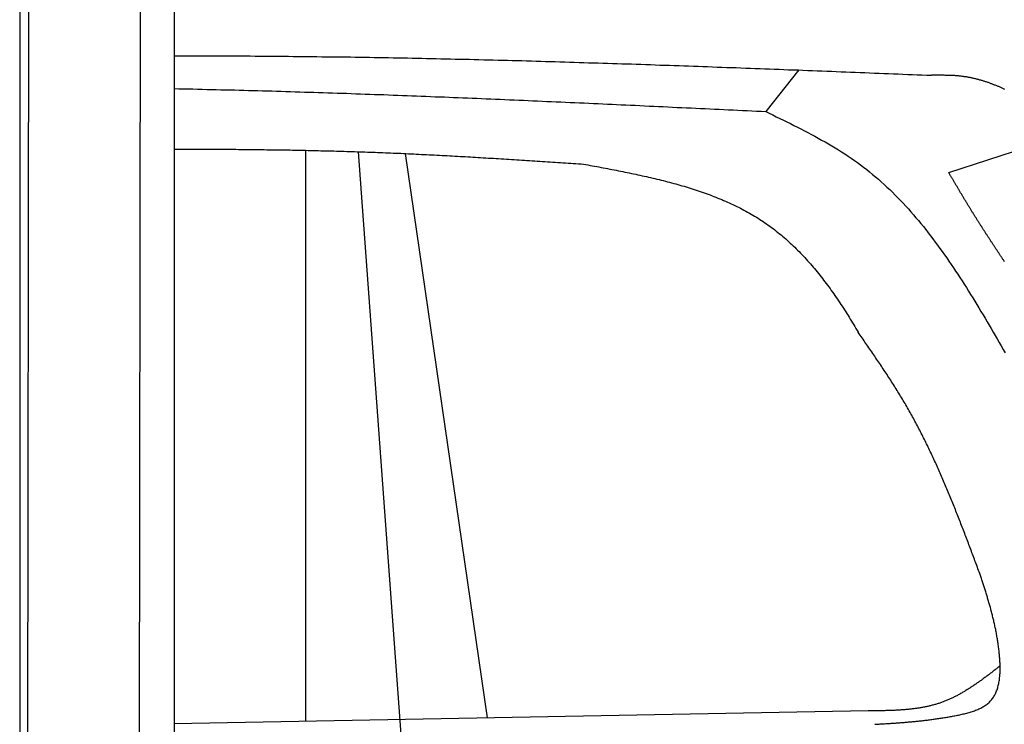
# Model space of a CAD drawing. Extents: x 1067 to 6773, y 5791 to 11816.
# Tile 46 of 56: x 4456 to 5425, y 9440 to 10134. Entities that reach past the tile are written whole.
import ezdxf

# ---------------------------------------------------------------- set-up
doc = ezdxf.new("R2010")
doc.units = 0
doc.layers.get('0').update_dxf_attribs({"linetype": 'CONTINUOUS'})
doc.layers.add('CAR', color=10, linetype='CONTINUOUS')

msp = doc.modelspace()

# ---------------------------------------------------------------- linework, layer by layer
for p, q in [((4574.51, 10406.39), (4571.79, 8191.9)), ((4607.57, 10189.48), (4607.57, 8629.11)), ((4464.15, 10172.48), (4461.79, 8192.07)), ((4455.57, 10169.48), (4455.57, 8072.48))]:
    msp.add_line(p, q)
at = {"layer": 'CAR'}
for p, q in [((5222.86, 10084.56), (5190.11, 10043.38)), ((5370.44, 9983.19), (5476.07, 10017.72)), ((4737.32, 9442.71), (4737.19, 10005.17)), ((4789.01, 10003.77), (4830.74, 9429.65)), ((4916.18, 9446.03), (4835.37, 10001.95)), ((5290.94, 9452.99), (4607.57, 9440.3))]:
    msp.add_line(p, q, dxfattribs=at)
for points in [[(4607.57, 10098.2, 0), (4612.26, 10098.2, 0), (4616.95, 10098.2, 0), (4621.64, 10098.2, 0), (4626.33, 10098.2, 0), (4631.02, 10098.2, 0), (4635.71, 10098.2, 0), (4640.41, 10098.2, 0), (4645.1, 10098.2, 0), (4649.79, 10098.2, 0), (4654.48, 10098.2, 0), (4659.17, 10098.1, 0), (4663.86, 10098.1, 0), (4668.55, 10098.1, 0), (4673.24, 10098.1, 0), (4677.93, 10098.1, 0), (4682.63, 10098.1, 0), (4687.32, 10098, 0), (4692.01, 10098, 0), (4696.7, 10098, 0), (4701.39, 10097.9, 0), (4706.08, 10097.9, 0), (4710.77, 10097.9, 0), (4715.46, 10097.8, 0), (4720.16, 10097.8, 0), (4724.85, 10097.7, 0), (4729.54, 10097.7, 0), (4734.23, 10097.6, 0), (4738.92, 10097.6, 0), (4743.61, 10097.5, 0), (4748.3, 10097.5, 0), (4752.99, 10097.4, 0), (4757.68, 10097.4, 0), (4762.37, 10097.3, 0), (4767.07, 10097.3, 0), (4771.76, 10097.2, 0), (4776.45, 10097.1, 0), (4781.14, 10097.1, 0), (4785.83, 10097, 0), (4790.52, 10096.9, 0), (4795.21, 10096.8, 0), (4799.9, 10096.8, 0), (4804.59, 10096.7, 0), (4809.28, 10096.6, 0), (4813.98, 10096.5, 0), (4818.67, 10096.5, 0), (4823.36, 10096.4, 0), (4828.05, 10096.3, 0), (4832.74, 10096.2, 0), (4837.43, 10096.1, 0), (4842.12, 10096, 0), (4846.81, 10095.9, 0), (4851.5, 10095.8, 0), (4856.19, 10095.7, 0), (4860.89, 10095.6, 0), (4865.58, 10095.5, 0), (4870.27, 10095.4, 0), (4874.96, 10095.3, 0), (4879.65, 10095.2, 0), (4884.34, 10095.1, 0), (4889.03, 10095, 0), (4893.72, 10094.9, 0), (4898.41, 10094.8, 0), (4903.1, 10094.7, 0), (4907.79, 10094.6, 0), (4912.49, 10094.4, 0), (4917.18, 10094.3, 0), (4921.87, 10094.2, 0), (4926.56, 10094.1, 0), (4931.25, 10094, 0), (4935.94, 10093.8, 0), (4940.63, 10093.7, 0), (4945.32, 10093.6, 0), (4950.01, 10093.5, 0), (4954.7, 10093.3, 0), (4959.39, 10093.2, 0), (4964.08, 10093.1, 0), (4968.78, 10092.9, 0), (4973.47, 10092.8, 0), (4978.16, 10092.7, 0), (4982.85, 10092.5, 0), (4987.54, 10092.4, 0), (4992.23, 10092.2, 0), (4996.92, 10092.1, 0), (5001.61, 10092, 0), (5006.3, 10091.8, 0), (5010.99, 10091.7, 0), (5015.68, 10091.5, 0), (5020.37, 10091.4, 0), (5025.07, 10091.2, 0), (5029.76, 10091.1, 0), (5034.45, 10090.9, 0), (5039.14, 10090.8, 0), (5043.83, 10090.6, 0), (5048.52, 10090.5, 0), (5053.21, 10090.3, 0), (5057.9, 10090.2, 0), (5062.59, 10090, 0), (5067.28, 10089.9, 0), (5071.97, 10089.7, 0), (5076.66, 10089.6, 0), (5081.35, 10089.4, 0), (5086.04, 10089.2, 0), (5090.74, 10089.1, 0), (5095.43, 10088.9, 0), (5100.12, 10088.7, 0), (5104.81, 10088.6, 0), (5109.5, 10088.4, 0), (5114.19, 10088.3, 0), (5118.88, 10088.1, 0), (5123.57, 10087.9, 0), (5128.26, 10087.7, 0), (5132.95, 10087.6, 0), (5137.64, 10087.4, 0), (5142.33, 10087.2, 0), (5147.02, 10087.1, 0), (5151.72, 10086.9, 0), (5156.41, 10086.7, 0), (5161.1, 10086.6, 0), (5165.79, 10086.4, 0), (5170.48, 10086.2, 0), (5175.17, 10086, 0), (5179.86, 10085.9, 0), (5184.55, 10085.7, 0), (5189.24, 10085.5, 0), (5193.93, 10085.3, 0), (5198.62, 10085.1, 0), (5203.31, 10085, 0), (5208, 10084.8, 0), (5212.69, 10084.6, 0), (5217.38, 10084.4, 0), (5222.08, 10084.3, 0), (5226.77, 10084.1, 0), (5231.46, 10083.9, 0), (5236.15, 10083.7, 0), (5240.84, 10083.5, 0), (5245.53, 10083.3, 0), (5250.22, 10083.2, 0), (5254.91, 10083, 0), (5259.6, 10082.8, 0), (5264.29, 10082.6, 0), (5268.98, 10082.4, 0), (5273.67, 10082.2, 0), (5278.36, 10082.1, 0), (5283.05, 10081.9, 0), (5287.74, 10081.7, 0), (5292.44, 10081.5, 0), (5297.13, 10081.3, 0), (5301.82, 10081.1, 0), (5306.51, 10080.9, 0), (5311.2, 10080.8, 0), (5315.89, 10080.6, 0), (5320.58, 10080.4, 0), (5325.27, 10080.2, 0), (5329.96, 10080, 0), (5334.65, 10079.8, 0), (5339.34, 10079.6, 0), (5344.03, 10079.5, 0), (5348.72, 10079.3, 0), (5353.41, 10079.1, 0)], [(5425.65, 10065.2, 0), (5424.98, 10065.5, 0), (5424.31, 10065.8, 0), (5423.64, 10066.1, 0), (5422.97, 10066.4, 0), (5422.3, 10066.7, 0), (5421.63, 10067, 0), (5420.95, 10067.3, 0), (5420.28, 10067.6, 0), (5419.6, 10067.9, 0), (5418.93, 10068.1, 0), (5418.25, 10068.4, 0), (5417.58, 10068.7, 0), (5416.9, 10069, 0), (5416.22, 10069.3, 0), (5415.54, 10069.5, 0), (5414.87, 10069.8, 0), (5414.19, 10070.1, 0), (5413.51, 10070.3, 0), (5412.82, 10070.6, 0), (5412.14, 10070.8, 0), (5411.46, 10071.1, 0), (5410.78, 10071.3, 0), (5410.09, 10071.6, 0), (5409.41, 10071.8, 0), (5408.72, 10072, 0), (5408.04, 10072.3, 0), (5407.35, 10072.5, 0), (5406.66, 10072.7, 0), (5405.97, 10073, 0), (5405.28, 10073.2, 0), (5404.59, 10073.4, 0), (5403.9, 10073.6, 0), (5403.21, 10073.8, 0), (5402.52, 10074, 0), (5401.82, 10074.2, 0), (5401.13, 10074.4, 0), (5400.44, 10074.6, 0), (5399.74, 10074.8, 0), (5399.04, 10075, 0), (5398.34, 10075.2, 0), (5397.65, 10075.3, 0), (5396.95, 10075.5, 0), (5396.24, 10075.7, 0), (5395.54, 10075.9, 0), (5394.84, 10076, 0), (5394.14, 10076.2, 0), (5393.43, 10076.3, 0), (5392.73, 10076.5, 0), (5392.02, 10076.6, 0), (5391.31, 10076.8, 0), (5390.6, 10076.9, 0), (5389.89, 10077, 0), (5389.18, 10077.1, 0), (5388.47, 10077.3, 0), (5387.76, 10077.4, 0), (5387.05, 10077.5, 0), (5386.33, 10077.6, 0), (5385.62, 10077.7, 0), (5384.9, 10077.8, 0), (5384.18, 10077.9, 0), (5383.46, 10078, 0), (5382.74, 10078.1, 0), (5382.02, 10078.2, 0), (5381.3, 10078.2, 0), (5380.58, 10078.3, 0), (5379.85, 10078.4, 0), (5379.13, 10078.4, 0), (5378.4, 10078.5, 0), (5377.68, 10078.6, 0), (5376.95, 10078.6, 0), (5376.22, 10078.7, 0), (5375.49, 10078.7, 0), (5374.77, 10078.7, 0), (5374.04, 10078.8, 0), (5373.31, 10078.8, 0), (5372.57, 10078.9, 0), (5371.84, 10078.9, 0), (5371.11, 10078.9, 0), (5370.38, 10078.9, 0), (5369.64, 10079, 0), (5368.91, 10079, 0), (5368.17, 10079, 0), (5367.44, 10079, 0), (5366.7, 10079, 0), (5365.97, 10079.1, 0), (5365.23, 10079.1, 0), (5364.5, 10079.1, 0), (5363.76, 10079.1, 0), (5363.02, 10079.1, 0), (5362.28, 10079.1, 0), (5361.54, 10079.1, 0), (5360.81, 10079.1, 0), (5360.07, 10079.1, 0), (5359.33, 10079.1, 0), (5358.59, 10079.1, 0), (5357.85, 10079.1, 0), (5357.11, 10079.1, 0), (5356.37, 10079.1, 0), (5355.63, 10079.1, 0), (5354.89, 10079.1, 0), (5354.15, 10079.1, 0), (5353.41, 10079.1, 0)], [(4607.57, 10065.9, 0), (4612.16, 10065.8, 0), (4616.75, 10065.8, 0), (4621.34, 10065.7, 0), (4625.93, 10065.6, 0), (4630.52, 10065.4, 0), (4635.11, 10065.3, 0), (4639.7, 10065.2, 0), (4644.29, 10065.1, 0), (4648.88, 10065, 0), (4653.47, 10064.9, 0), (4658.06, 10064.8, 0), (4662.65, 10064.7, 0), (4667.24, 10064.6, 0), (4671.83, 10064.4, 0), (4676.42, 10064.3, 0), (4681.01, 10064.2, 0), (4685.6, 10064.1, 0), (4690.19, 10064, 0), (4694.78, 10063.8, 0), (4699.37, 10063.7, 0), (4703.96, 10063.6, 0), (4708.55, 10063.4, 0), (4713.14, 10063.3, 0), (4717.72, 10063.2, 0), (4722.31, 10063, 0), (4726.9, 10062.9, 0), (4731.49, 10062.7, 0), (4736.08, 10062.6, 0), (4740.67, 10062.5, 0), (4745.26, 10062.3, 0), (4749.84, 10062.2, 0), (4754.43, 10062, 0), (4759.02, 10061.9, 0), (4763.61, 10061.7, 0), (4768.2, 10061.6, 0), (4772.79, 10061.4, 0), (4777.37, 10061.3, 0), (4781.96, 10061.1, 0), (4786.55, 10060.9, 0), (4791.14, 10060.8, 0), (4795.72, 10060.6, 0), (4800.31, 10060.5, 0), (4804.9, 10060.3, 0), (4809.49, 10060.1, 0), (4814.07, 10060, 0), (4818.66, 10059.8, 0), (4823.25, 10059.6, 0), (4827.84, 10059.4, 0), (4832.42, 10059.3, 0), (4837.01, 10059.1, 0), (4841.6, 10058.9, 0), (4846.19, 10058.8, 0), (4850.77, 10058.6, 0), (4855.36, 10058.4, 0), (4859.95, 10058.2, 0), (4864.53, 10058, 0), (4869.12, 10057.9, 0), (4873.71, 10057.7, 0), (4878.29, 10057.5, 0), (4882.88, 10057.3, 0), (4887.47, 10057.1, 0), (4892.05, 10056.9, 0), (4896.64, 10056.8, 0), (4901.23, 10056.6, 0), (4905.81, 10056.4, 0), (4910.4, 10056.2, 0), (4914.98, 10056, 0), (4919.57, 10055.8, 0), (4924.16, 10055.6, 0), (4928.74, 10055.4, 0), (4933.33, 10055.2, 0), (4937.92, 10055, 0), (4942.5, 10054.8, 0), (4947.09, 10054.6, 0), (4951.67, 10054.4, 0), (4956.26, 10054.2, 0), (4960.85, 10054, 0), (4965.43, 10053.8, 0), (4970.02, 10053.6, 0), (4974.6, 10053.4, 0), (4979.19, 10053.2, 0), (4983.77, 10053, 0), (4988.36, 10052.8, 0), (4992.95, 10052.6, 0), (4997.53, 10052.4, 0), (5002.12, 10052.2, 0), (5006.7, 10052, 0), (5011.29, 10051.8, 0), (5015.87, 10051.6, 0), (5020.46, 10051.4, 0), (5025.04, 10051.2, 0), (5029.63, 10051, 0), (5034.21, 10050.7, 0), (5038.8, 10050.5, 0), (5043.38, 10050.3, 0), (5047.97, 10050.1, 0), (5052.56, 10049.9, 0), (5057.14, 10049.7, 0), (5061.73, 10049.5, 0), (5066.31, 10049.3, 0), (5070.9, 10049, 0), (5075.48, 10048.8, 0), (5080.07, 10048.6, 0), (5084.65, 10048.4, 0), (5089.24, 10048.2, 0), (5093.82, 10048, 0), (5098.41, 10047.8, 0), (5102.99, 10047.5, 0), (5107.58, 10047.3, 0), (5112.16, 10047.1, 0), (5116.75, 10046.9, 0), (5121.33, 10046.7, 0), (5125.92, 10046.4, 0), (5130.5, 10046.2, 0), (5135.09, 10046, 0), (5139.67, 10045.8, 0), (5144.26, 10045.6, 0), (5148.84, 10045.4, 0), (5153.43, 10045.1, 0), (5158.01, 10044.9, 0), (5162.6, 10044.7, 0), (5167.18, 10044.5, 0), (5171.77, 10044.3, 0), (5176.35, 10044, 0), (5180.94, 10043.8, 0), (5185.52, 10043.6, 0), (5190.11, 10043.4, 0)], [(5190.11, 10043.4, 0), (5193.6, 10041.7, 0), (5197.1, 10040, 0), (5200.59, 10038.3, 0), (5204.08, 10036.6, 0), (5207.57, 10034.9, 0), (5211.05, 10033.2, 0), (5214.52, 10031.5, 0), (5217.98, 10029.7, 0), (5221.44, 10028, 0), (5224.88, 10026.2, 0), (5228.31, 10024.5, 0), (5231.73, 10022.7, 0), (5235.13, 10020.9, 0), (5238.52, 10019.1, 0), (5241.89, 10017.2, 0), (5245.24, 10015.3, 0), (5248.57, 10013.5, 0), (5251.88, 10011.5, 0), (5255.17, 10009.6, 0), (5258.44, 10007.6, 0), (5261.68, 10005.7, 0), (5264.89, 10003.6, 0), (5268.08, 10001.6, 0), (5271.24, 9999.49, 0), (5274.38, 9997.37, 0), (5277.48, 9995.21, 0), (5280.55, 9993.02, 0), (5283.59, 9990.79, 0), (5286.59, 9988.51, 0), (5289.56, 9986.2, 0), (5292.5, 9983.85, 0), (5295.41, 9981.47, 0), (5298.29, 9979.05, 0), (5301.13, 9976.59, 0), (5303.95, 9974.1, 0), (5306.74, 9971.57, 0), (5309.49, 9969.01, 0), (5312.22, 9966.42, 0), (5314.92, 9963.79, 0), (5317.6, 9961.13, 0), (5320.25, 9958.44, 0), (5322.87, 9955.72, 0), (5325.46, 9952.97, 0), (5328.03, 9950.19, 0), (5330.58, 9947.39, 0), (5333.1, 9944.55, 0), (5335.6, 9941.69, 0), (5338.07, 9938.8, 0), (5340.52, 9935.89, 0), (5342.95, 9932.95, 0), (5345.36, 9929.98, 0), (5347.75, 9927, 0), (5350.11, 9923.99, 0), (5352.46, 9920.95, 0), (5354.79, 9917.9, 0), (5357.09, 9914.82, 0), (5359.38, 9911.72, 0), (5361.65, 9908.61, 0), (5363.91, 9905.47, 0), (5366.15, 9902.31, 0), (5368.37, 9899.14, 0), (5370.57, 9895.95, 0), (5372.76, 9892.75, 0), (5374.93, 9889.52, 0), (5377.09, 9886.28, 0), (5379.24, 9883.03, 0), (5381.37, 9879.77, 0), (5383.49, 9876.49, 0), (5385.6, 9873.19, 0), (5387.7, 9869.89, 0), (5389.79, 9866.57, 0), (5391.86, 9863.25, 0), (5393.93, 9859.91, 0), (5395.98, 9856.56, 0), (5398.03, 9853.21, 0), (5400.06, 9849.85, 0), (5402.09, 9846.48, 0), (5404.12, 9843.1, 0), (5406.13, 9839.72, 0), (5408.14, 9836.33, 0), (5410.14, 9832.94, 0), (5412.14, 9829.54, 0), (5414.13, 9826.14, 0), (5416.12, 9822.74, 0), (5418.11, 9819.33, 0), (5420.09, 9815.93, 0), (5422.07, 9812.52, 0), (5424.04, 9809.11, 0), (5426.02, 9805.71, 0)], [(4607.57, 10006.4, 0), (4610.11, 10006.4, 0), (4612.64, 10006.4, 0), (4615.18, 10006.4, 0), (4617.72, 10006.4, 0), (4620.26, 10006.4, 0), (4622.8, 10006.4, 0), (4625.34, 10006.4, 0), (4627.88, 10006.4, 0), (4630.42, 10006.4, 0), (4632.96, 10006.4, 0), (4635.5, 10006.4, 0), (4638.03, 10006.4, 0), (4640.57, 10006.4, 0), (4643.11, 10006.3, 0), (4645.65, 10006.3, 0), (4648.19, 10006.3, 0), (4650.73, 10006.3, 0), (4653.27, 10006.3, 0), (4655.81, 10006.3, 0), (4658.34, 10006.2, 0), (4660.88, 10006.2, 0), (4663.42, 10006.2, 0), (4665.96, 10006.2, 0), (4668.5, 10006.2, 0), (4671.04, 10006.1, 0), (4673.57, 10006.1, 0), (4676.11, 10006.1, 0), (4678.65, 10006.1, 0), (4681.19, 10006, 0), (4683.73, 10006, 0), (4686.27, 10006, 0), (4688.8, 10006, 0), (4691.34, 10005.9, 0), (4693.88, 10005.9, 0), (4696.42, 10005.9, 0), (4698.96, 10005.8, 0), (4701.49, 10005.8, 0), (4704.03, 10005.8, 0), (4706.57, 10005.7, 0), (4709.11, 10005.7, 0), (4711.65, 10005.6, 0), (4714.18, 10005.6, 0), (4716.72, 10005.6, 0), (4719.26, 10005.5, 0), (4721.8, 10005.5, 0), (4724.33, 10005.4, 0), (4726.87, 10005.4, 0), (4729.41, 10005.3, 0), (4731.95, 10005.3, 0), (4734.48, 10005.2, 0), (4737.02, 10005.2, 0), (4739.56, 10005.1, 0), (4742.1, 10005.1, 0), (4744.63, 10005, 0), (4747.17, 10004.9, 0), (4749.71, 10004.9, 0), (4752.25, 10004.8, 0), (4754.78, 10004.8, 0), (4757.32, 10004.7, 0), (4759.86, 10004.6, 0), (4762.39, 10004.6, 0), (4764.93, 10004.5, 0), (4767.47, 10004.4, 0), (4770, 10004.4, 0), (4772.54, 10004.3, 0), (4775.08, 10004.2, 0), (4777.61, 10004.1, 0), (4780.15, 10004.1, 0), (4782.69, 10004, 0), (4785.22, 10003.9, 0), (4787.76, 10003.8, 0), (4790.3, 10003.7, 0), (4792.83, 10003.6, 0), (4795.37, 10003.6, 0), (4797.91, 10003.5, 0), (4800.44, 10003.4, 0), (4802.98, 10003.3, 0), (4805.51, 10003.2, 0), (4808.05, 10003.1, 0), (4810.59, 10003, 0), (4813.12, 10002.9, 0), (4815.66, 10002.8, 0), (4818.19, 10002.7, 0), (4820.73, 10002.6, 0), (4823.27, 10002.5, 0), (4825.8, 10002.4, 0), (4828.34, 10002.3, 0), (4830.87, 10002.2, 0), (4833.41, 10002, 0), (4835.94, 10001.9, 0), (4838.48, 10001.8, 0), (4841.01, 10001.7, 0), (4843.55, 10001.6, 0), (4846.08, 10001.5, 0), (4848.62, 10001.3, 0), (4851.15, 10001.2, 0), (4853.69, 10001.1, 0), (4856.22, 10001, 0), (4858.76, 10000.8, 0), (4861.29, 10000.7, 0), (4863.83, 10000.6, 0), (4866.36, 10000.4, 0), (4868.9, 10000.3, 0), (4871.43, 10000.2, 0), (4873.97, 10000, 0), (4876.5, 9999.9, 0), (4879.04, 9999.77, 0), (4881.57, 9999.63, 0), (4884.11, 9999.49, 0), (4886.64, 9999.35, 0), (4889.18, 9999.2, 0), (4891.71, 9999.06, 0), (4894.25, 9998.92, 0), (4896.78, 9998.77, 0), (4899.31, 9998.63, 0), (4901.85, 9998.48, 0), (4904.38, 9998.33, 0), (4906.92, 9998.18, 0), (4909.45, 9998.03, 0), (4911.99, 9997.88, 0), (4914.52, 9997.73, 0), (4917.05, 9997.57, 0), (4919.59, 9997.42, 0), (4922.12, 9997.27, 0), (4924.66, 9997.11, 0), (4927.19, 9996.96, 0), (4929.73, 9996.8, 0), (4932.26, 9996.64, 0), (4934.79, 9996.48, 0), (4937.33, 9996.32, 0), (4939.86, 9996.16, 0), (4942.4, 9996, 0), (4944.93, 9995.84, 0), (4947.46, 9995.68, 0), (4950, 9995.52, 0), (4952.53, 9995.36, 0), (4955.06, 9995.2, 0), (4957.6, 9995.03, 0), (4960.13, 9994.87, 0), (4962.67, 9994.7, 0), (4965.2, 9994.54, 0), (4967.73, 9994.37, 0), (4970.27, 9994.21, 0), (4972.8, 9994.04, 0), (4975.34, 9993.88, 0), (4977.87, 9993.71, 0), (4980.4, 9993.54, 0), (4982.94, 9993.38, 0), (4985.47, 9993.21, 0), (4988, 9993.04, 0), (4990.54, 9992.87, 0), (4993.07, 9992.7, 0), (4995.6, 9992.54, 0), (4998.14, 9992.37, 0), (5000.67, 9992.2, 0), (5003.21, 9992.03, 0), (5005.74, 9991.86, 0), (5008.27, 9991.69, 0), (5010.81, 9991.53, 0)], [(5010.81, 9991.53, 0), (5012.96, 9991.13, 0), (5015.11, 9990.73, 0), (5017.26, 9990.33, 0), (5019.4, 9989.93, 0), (5021.55, 9989.53, 0), (5023.7, 9989.13, 0), (5025.85, 9988.73, 0), (5027.99, 9988.32, 0), (5030.14, 9987.92, 0), (5032.28, 9987.51, 0), (5034.43, 9987.1, 0), (5036.57, 9986.69, 0), (5038.71, 9986.28, 0), (5040.85, 9985.86, 0), (5042.98, 9985.45, 0), (5045.12, 9985.03, 0), (5047.25, 9984.6, 0), (5049.38, 9984.18, 0), (5051.51, 9983.75, 0), (5053.64, 9983.32, 0), (5055.76, 9982.88, 0), (5057.88, 9982.44, 0), (5060, 9982, 0), (5062.12, 9981.55, 0), (5064.23, 9981.1, 0), (5066.34, 9980.64, 0), (5068.45, 9980.18, 0), (5070.55, 9979.71, 0), (5072.65, 9979.24, 0), (5074.75, 9978.76, 0), (5076.84, 9978.28, 0), (5078.93, 9977.79, 0), (5081.01, 9977.3, 0), (5083.09, 9976.8, 0), (5085.17, 9976.3, 0), (5087.24, 9975.78, 0), (5089.31, 9975.27, 0), (5091.37, 9974.74, 0), (5093.43, 9974.21, 0), (5095.48, 9973.67, 0), (5097.53, 9973.12, 0), (5099.58, 9972.57, 0), (5101.61, 9972.01, 0), (5103.65, 9971.44, 0), (5105.67, 9970.87, 0), (5107.7, 9970.28, 0), (5109.71, 9969.69, 0), (5111.72, 9969.09, 0), (5113.73, 9968.48, 0), (5115.73, 9967.86, 0), (5117.72, 9967.23, 0), (5119.71, 9966.59, 0), (5121.69, 9965.95, 0), (5123.66, 9965.29, 0), (5125.63, 9964.63, 0), (5127.59, 9963.95, 0), (5129.54, 9963.27, 0), (5131.48, 9962.57, 0), (5133.42, 9961.87, 0), (5135.35, 9961.15, 0), (5137.28, 9960.42, 0), (5139.2, 9959.68, 0), (5141.1, 9958.93, 0), (5143.01, 9958.17, 0), (5144.9, 9957.4, 0), (5146.78, 9956.62, 0), (5148.66, 9955.82, 0), (5150.53, 9955.01, 0), (5152.39, 9954.19, 0), (5154.24, 9953.36, 0), (5156.09, 9952.52, 0), (5157.92, 9951.66, 0), (5159.75, 9950.79, 0), (5161.56, 9949.9, 0), (5163.37, 9949.01, 0), (5165.17, 9948.1, 0), (5166.96, 9947.17, 0), (5168.74, 9946.23, 0), (5170.51, 9945.28, 0), (5172.27, 9944.32, 0), (5174.02, 9943.33, 0), (5175.76, 9942.34, 0), (5177.49, 9941.33, 0), (5179.21, 9940.3, 0), (5180.92, 9939.26, 0), (5182.62, 9938.21, 0), (5184.3, 9937.14, 0), (5185.98, 9936.05, 0), (5187.65, 9934.95, 0), (5189.3, 9933.83, 0), (5190.95, 9932.7, 0), (5192.58, 9931.55, 0), (5194.2, 9930.38, 0), (5195.82, 9929.2, 0), (5197.42, 9928, 0), (5199.01, 9926.78, 0), (5200.58, 9925.55, 0), (5202.15, 9924.31, 0), (5203.71, 9923.05, 0), (5205.25, 9921.77, 0), (5206.79, 9920.48, 0), (5208.32, 9919.17, 0), (5209.83, 9917.85, 0), (5211.34, 9916.52, 0), (5212.83, 9915.17, 0), (5214.32, 9913.8, 0), (5215.79, 9912.43, 0), (5217.26, 9911.04, 0), (5218.71, 9909.63, 0), (5220.16, 9908.21, 0), (5221.6, 9906.78, 0), (5223.02, 9905.34, 0), (5224.44, 9903.88, 0), (5225.85, 9902.41, 0), (5227.25, 9900.93, 0), (5228.64, 9899.43, 0), (5230.02, 9897.93, 0), (5231.39, 9896.41, 0), (5232.76, 9894.88, 0), (5234.11, 9893.33, 0), (5235.46, 9891.78, 0), (5236.79, 9890.21, 0), (5238.12, 9888.64, 0), (5239.44, 9887.05, 0), (5240.76, 9885.45, 0), (5242.06, 9883.84, 0), (5243.36, 9882.22, 0), (5244.65, 9880.6, 0), (5245.93, 9878.96, 0), (5247.2, 9877.31, 0), (5248.47, 9875.65, 0), (5249.72, 9873.98, 0), (5250.97, 9872.3, 0), (5252.22, 9870.61, 0), (5253.45, 9868.91, 0), (5254.68, 9867.21, 0), (5255.9, 9865.49, 0), (5257.12, 9863.77, 0), (5258.32, 9862.04, 0), (5259.53, 9860.3, 0), (5260.72, 9858.55, 0), (5261.91, 9856.8, 0), (5263.09, 9855.03, 0), (5264.26, 9853.26, 0), (5265.43, 9851.48, 0), (5266.59, 9849.7, 0), (5267.75, 9847.9, 0), (5268.9, 9846.11, 0), (5270.04, 9844.3, 0), (5271.18, 9842.49, 0), (5272.31, 9840.67, 0), (5273.43, 9838.84, 0), (5274.55, 9837.01, 0), (5275.67, 9835.17, 0), (5276.78, 9833.33, 0), (5277.88, 9831.48, 0), (5278.98, 9829.63, 0), (5280.08, 9827.77, 0), (5281.16, 9825.91, 0)], [(5425.33, 9895.43, 0), (5424.94, 9896, 0), (5424.56, 9896.58, 0), (5424.17, 9897.16, 0), (5423.79, 9897.74, 0), (5423.4, 9898.32, 0), (5423.02, 9898.9, 0), (5422.63, 9899.48, 0), (5422.25, 9900.06, 0), (5421.87, 9900.64, 0), (5421.48, 9901.21, 0), (5421.1, 9901.79, 0), (5420.71, 9902.37, 0), (5420.33, 9902.95, 0), (5419.94, 9903.53, 0), (5419.56, 9904.11, 0), (5419.18, 9904.69, 0), (5418.79, 9905.27, 0), (5418.41, 9905.85, 0), (5418.03, 9906.43, 0), (5417.64, 9907.01, 0), (5417.26, 9907.59, 0), (5416.88, 9908.17, 0), (5416.49, 9908.75, 0), (5416.11, 9909.33, 0), (5415.73, 9909.91, 0), (5415.35, 9910.49, 0), (5414.96, 9911.07, 0), (5414.58, 9911.65, 0), (5414.2, 9912.23, 0), (5413.82, 9912.81, 0), (5413.44, 9913.39, 0), (5413.06, 9913.97, 0), (5412.67, 9914.55, 0), (5412.29, 9915.14, 0), (5411.91, 9915.72, 0), (5411.53, 9916.3, 0), (5411.15, 9916.88, 0), (5410.77, 9917.46, 0), (5410.39, 9918.04, 0), (5410.01, 9918.63, 0), (5409.63, 9919.21, 0), (5409.25, 9919.79, 0), (5408.87, 9920.37, 0), (5408.49, 9920.95, 0), (5408.12, 9921.54, 0), (5407.74, 9922.12, 0), (5407.36, 9922.7, 0), (5406.98, 9923.29, 0), (5406.6, 9923.87, 0), (5406.23, 9924.45, 0), (5405.85, 9925.04, 0), (5405.47, 9925.62, 0), (5405.1, 9926.2, 0), (5404.72, 9926.79, 0), (5404.34, 9927.37, 0), (5403.97, 9927.96, 0), (5403.59, 9928.54, 0), (5403.22, 9929.13, 0), (5402.84, 9929.71, 0), (5402.47, 9930.3, 0), (5402.09, 9930.88, 0), (5401.72, 9931.47, 0), (5401.34, 9932.05, 0), (5400.97, 9932.64, 0), (5400.6, 9933.22, 0), (5400.22, 9933.81, 0), (5399.85, 9934.4, 0), (5399.48, 9934.98, 0), (5399.11, 9935.57, 0), (5398.74, 9936.16, 0), (5398.37, 9936.74, 0), (5397.99, 9937.33, 0), (5397.62, 9937.92, 0), (5397.25, 9938.51, 0), (5396.88, 9939.1, 0), (5396.52, 9939.68, 0), (5396.15, 9940.27, 0), (5395.78, 9940.86, 0), (5395.41, 9941.45, 0), (5395.04, 9942.04, 0), (5394.67, 9942.63, 0), (5394.31, 9943.22, 0), (5393.94, 9943.81, 0), (5393.57, 9944.4, 0), (5393.21, 9944.99, 0), (5392.84, 9945.58, 0), (5392.48, 9946.17, 0), (5392.11, 9946.76, 0), (5391.75, 9947.36, 0), (5391.39, 9947.95, 0), (5391.02, 9948.54, 0), (5390.66, 9949.13, 0), (5390.3, 9949.72, 0), (5389.93, 9950.32, 0), (5389.57, 9950.91, 0), (5389.21, 9951.5, 0), (5388.85, 9952.1, 0), (5388.49, 9952.69, 0), (5388.13, 9953.29, 0), (5387.77, 9953.88, 0), (5387.41, 9954.47, 0), (5387.05, 9955.07, 0), (5386.69, 9955.66, 0), (5386.34, 9956.26, 0), (5385.98, 9956.85, 0), (5385.62, 9957.45, 0), (5385.26, 9958.05, 0), (5384.9, 9958.64, 0), (5384.55, 9959.24, 0), (5384.19, 9959.83, 0), (5383.84, 9960.43, 0), (5383.48, 9961.03, 0), (5383.12, 9961.62, 0), (5382.77, 9962.22, 0), (5382.41, 9962.82, 0), (5382.06, 9963.42, 0), (5381.7, 9964.01, 0), (5381.35, 9964.61, 0), (5380.99, 9965.21, 0), (5380.64, 9965.81, 0), (5380.29, 9966.41, 0), (5379.93, 9967, 0), (5379.58, 9967.6, 0), (5379.23, 9968.2, 0), (5378.87, 9968.8, 0), (5378.52, 9969.4, 0), (5378.17, 9970, 0), (5377.82, 9970.6, 0), (5377.46, 9971.19, 0), (5377.11, 9971.79, 0), (5376.76, 9972.39, 0), (5376.41, 9972.99, 0), (5376.06, 9973.59, 0), (5375.7, 9974.19, 0), (5375.35, 9974.79, 0), (5375, 9975.39, 0), (5374.65, 9975.99, 0), (5374.3, 9976.59, 0), (5373.95, 9977.19, 0), (5373.6, 9977.79, 0), (5373.24, 9978.39, 0), (5372.89, 9978.99, 0), (5372.54, 9979.59, 0), (5372.19, 9980.19, 0), (5371.84, 9980.79, 0), (5371.49, 9981.39, 0), (5371.14, 9981.99, 0), (5370.79, 9982.59, 0), (5370.44, 9983.19, 0)], [(5400.94, 9588.23, 0), (5400.35, 9589.82, 0), (5399.76, 9591.4, 0), (5399.17, 9592.98, 0), (5398.58, 9594.57, 0), (5397.99, 9596.15, 0), (5397.4, 9597.73, 0), (5396.81, 9599.32, 0), (5396.22, 9600.9, 0), (5395.62, 9602.48, 0), (5395.03, 9604.06, 0), (5394.44, 9605.65, 0), (5393.85, 9607.23, 0), (5393.25, 9608.81, 0), (5392.66, 9610.39, 0), (5392.06, 9611.97, 0), (5391.47, 9613.55, 0), (5390.87, 9615.13, 0), (5390.28, 9616.71, 0), (5389.68, 9618.29, 0), (5389.08, 9619.87, 0), (5388.48, 9621.45, 0), (5387.88, 9623.03, 0), (5387.28, 9624.6, 0), (5386.68, 9626.18, 0), (5386.08, 9627.76, 0), (5385.47, 9629.33, 0), (5384.87, 9630.91, 0), (5384.26, 9632.48, 0), (5383.65, 9634.06, 0), (5383.04, 9635.63, 0), (5382.43, 9637.2, 0), (5381.82, 9638.77, 0), (5381.21, 9640.35, 0), (5380.6, 9641.92, 0), (5379.98, 9643.48, 0), (5379.36, 9645.05, 0), (5378.74, 9646.62, 0), (5378.12, 9648.19, 0), (5377.5, 9649.75, 0), (5376.88, 9651.32, 0), (5376.25, 9652.88, 0), (5375.63, 9654.45, 0), (5375, 9656.01, 0), (5374.37, 9657.57, 0), (5373.73, 9659.13, 0), (5373.1, 9660.69, 0), (5372.46, 9662.25, 0), (5371.82, 9663.8, 0), (5371.18, 9665.36, 0), (5370.54, 9666.91, 0), (5369.89, 9668.47, 0), (5369.25, 9670.02, 0), (5368.6, 9671.57, 0), (5367.95, 9673.12, 0), (5367.29, 9674.67, 0), (5366.63, 9676.22, 0), (5365.98, 9677.76, 0), (5365.31, 9679.31, 0), (5364.65, 9680.85, 0), (5363.98, 9682.39, 0), (5363.31, 9683.93, 0), (5362.64, 9685.47, 0), (5361.97, 9687.01, 0), (5361.29, 9688.55, 0), (5360.61, 9690.08, 0), (5359.93, 9691.61, 0), (5359.24, 9693.15, 0), (5358.56, 9694.68, 0), (5357.86, 9696.2, 0), (5357.17, 9697.73, 0), (5356.47, 9699.26, 0), (5355.77, 9700.78, 0), (5355.07, 9702.3, 0), (5354.36, 9703.82, 0), (5353.65, 9705.34, 0), (5352.94, 9706.86, 0), (5352.22, 9708.37, 0), (5351.5, 9709.88, 0), (5350.78, 9711.4, 0), (5350.05, 9712.91, 0), (5349.32, 9714.41, 0), (5348.59, 9715.92, 0), (5347.85, 9717.42, 0), (5347.11, 9718.92, 0), (5346.37, 9720.42, 0), (5345.62, 9721.92, 0), (5344.87, 9723.42, 0), (5344.11, 9724.91, 0), (5343.35, 9726.4, 0), (5342.59, 9727.89, 0), (5341.82, 9729.38, 0), (5341.05, 9730.86, 0), (5340.28, 9732.35, 0), (5339.5, 9733.83, 0), (5338.72, 9735.31, 0), (5337.93, 9736.78, 0), (5337.14, 9738.26, 0), (5336.34, 9739.73, 0), (5335.54, 9741.2, 0), (5334.74, 9742.67, 0), (5333.93, 9744.13, 0), (5333.12, 9745.6, 0), (5332.3, 9747.06, 0), (5331.48, 9748.51, 0), (5330.66, 9749.97, 0), (5329.83, 9751.42, 0), (5328.99, 9752.87, 0), (5328.15, 9754.32, 0), (5327.31, 9755.77, 0), (5326.46, 9757.21, 0), (5325.6, 9758.65, 0), (5324.75, 9760.09, 0), (5323.89, 9761.52, 0), (5323.02, 9762.96, 0), (5322.15, 9764.39, 0), (5321.27, 9765.82, 0), (5320.4, 9767.25, 0), (5319.51, 9768.67, 0), (5318.63, 9770.09, 0), (5317.74, 9771.51, 0), (5316.85, 9772.93, 0), (5315.95, 9774.35, 0), (5315.05, 9775.77, 0), (5314.15, 9777.18, 0), (5313.24, 9778.59, 0), (5312.33, 9780, 0), (5311.42, 9781.41, 0), (5310.5, 9782.82, 0), (5309.58, 9784.22, 0), (5308.66, 9785.62, 0), (5307.74, 9787.03, 0), (5306.81, 9788.43, 0), (5305.88, 9789.83, 0), (5304.95, 9791.23, 0), (5304.02, 9792.62, 0), (5303.08, 9794.02, 0), (5302.14, 9795.41, 0), (5301.2, 9796.81, 0), (5300.26, 9798.2, 0), (5299.32, 9799.59, 0), (5298.37, 9800.98, 0), (5297.43, 9802.37, 0), (5296.48, 9803.76, 0), (5295.53, 9805.15, 0), (5294.58, 9806.54, 0), (5293.62, 9807.92, 0), (5292.67, 9809.31, 0), (5291.71, 9810.69, 0), (5290.76, 9812.08, 0), (5289.8, 9813.46, 0), (5288.84, 9814.85, 0), (5287.89, 9816.23, 0), (5286.93, 9817.61, 0), (5285.97, 9819, 0), (5285.01, 9820.38, 0), (5284.05, 9821.76, 0), (5283.09, 9823.14, 0), (5282.12, 9824.53, 0), (5281.16, 9825.91, 0)], [(5297.64, 9439.75, 0), (5298.7, 9439.81, 0), (5299.76, 9439.88, 0), (5300.82, 9439.94, 0), (5301.89, 9440.01, 0), (5302.95, 9440.07, 0), (5304.01, 9440.14, 0), (5305.08, 9440.2, 0), (5306.14, 9440.27, 0), (5307.2, 9440.34, 0), (5308.27, 9440.4, 0), (5309.33, 9440.47, 0), (5310.4, 9440.54, 0), (5311.46, 9440.61, 0), (5312.53, 9440.68, 0), (5313.6, 9440.75, 0), (5314.66, 9440.82, 0), (5315.73, 9440.89, 0), (5316.8, 9440.97, 0), (5317.87, 9441.04, 0), (5318.94, 9441.12, 0), (5320.01, 9441.2, 0), (5321.08, 9441.28, 0), (5322.15, 9441.36, 0), (5323.23, 9441.44, 0), (5324.3, 9441.52, 0), (5325.37, 9441.6, 0), (5326.45, 9441.69, 0), (5327.53, 9441.78, 0), (5328.61, 9441.87, 0), (5329.69, 9441.96, 0), (5330.77, 9442.05, 0), (5331.85, 9442.15, 0), (5332.93, 9442.24, 0), (5334.01, 9442.34, 0), (5335.1, 9442.44, 0), (5336.19, 9442.55, 0), (5337.27, 9442.65, 0), (5338.36, 9442.76, 0), (5339.45, 9442.87, 0), (5340.55, 9442.98, 0), (5341.64, 9443.1, 0), (5342.74, 9443.21, 0), (5343.83, 9443.33, 0), (5344.93, 9443.46, 0), (5346.03, 9443.58, 0), (5347.13, 9443.71, 0), (5348.24, 9443.84, 0), (5349.34, 9443.98, 0), (5350.45, 9444.11, 0), (5351.56, 9444.25, 0), (5352.67, 9444.39, 0), (5353.78, 9444.54, 0), (5354.9, 9444.69, 0), (5356.02, 9444.84, 0), (5357.14, 9445, 0), (5358.26, 9445.16, 0), (5359.38, 9445.32, 0), (5360.51, 9445.49, 0), (5361.63, 9445.66, 0), (5362.76, 9445.83, 0), (5363.9, 9446.01, 0), (5365.03, 9446.19, 0), (5366.17, 9446.37, 0), (5367.31, 9446.56, 0), (5368.45, 9446.75, 0), (5369.59, 9446.95, 0), (5370.74, 9447.15, 0), (5371.89, 9447.35, 0), (5373.04, 9447.56, 0), (5374.2, 9447.77, 0), (5375.35, 9447.99, 0), (5376.51, 9448.21, 0), (5377.68, 9448.44, 0), (5378.84, 9448.67, 0), (5380, 9448.91, 0), (5381.17, 9449.15, 0), (5382.33, 9449.4, 0), (5383.49, 9449.66, 0), (5384.64, 9449.93, 0), (5385.8, 9450.21, 0), (5386.94, 9450.49, 0), (5388.08, 9450.79, 0), (5389.22, 9451.09, 0), (5390.34, 9451.41, 0), (5391.46, 9451.74, 0), (5392.56, 9452.08, 0), (5393.66, 9452.43, 0), (5394.74, 9452.8, 0), (5395.81, 9453.18, 0), (5396.87, 9453.58, 0), (5397.91, 9453.99, 0), (5398.94, 9454.42, 0), (5399.95, 9454.87, 0), (5400.94, 9455.33, 0), (5401.92, 9455.81, 0), (5402.87, 9456.31, 0), (5403.81, 9456.82, 0), (5404.72, 9457.36, 0), (5405.62, 9457.91, 0), (5406.48, 9458.49, 0), (5407.33, 9459.09, 0), (5408.15, 9459.71, 0), (5408.95, 9460.35, 0), (5409.71, 9461.02, 0), (5410.45, 9461.71, 0), (5411.17, 9462.42, 0), (5411.85, 9463.16, 0), (5412.5, 9463.92, 0), (5413.13, 9464.71, 0), (5413.72, 9465.52, 0), (5414.29, 9466.35, 0), (5414.83, 9467.2, 0), (5415.35, 9468.08, 0), (5415.83, 9468.97, 0), (5416.3, 9469.89, 0), (5416.73, 9470.82, 0), (5417.14, 9471.78, 0), (5417.53, 9472.75, 0), (5417.9, 9473.74, 0), (5418.24, 9474.74, 0), (5418.56, 9475.77, 0), (5418.85, 9476.8, 0), (5419.13, 9477.86, 0), (5419.38, 9478.92, 0), (5419.61, 9480.01, 0), (5419.82, 9481.1, 0), (5420.02, 9482.21, 0), (5420.19, 9483.33, 0), (5420.34, 9484.45, 0), (5420.48, 9485.6, 0), (5420.6, 9486.75, 0), (5420.7, 9487.9, 0), (5420.79, 9489.07, 0), (5420.85, 9490.25, 0), (5420.91, 9491.43, 0), (5420.94, 9492.62, 0), (5420.97, 9493.82, 0), (5420.98, 9495.02, 0), (5420.97, 9496.23, 0), (5420.95, 9497.44, 0), (5420.92, 9498.65, 0), (5420.88, 9499.87, 0), (5420.83, 9501.09, 0), (5420.76, 9502.31, 0), (5420.69, 9503.54, 0), (5420.6, 9504.76, 0), (5420.51, 9505.98, 0), (5420.4, 9507.21, 0), (5420.29, 9508.43, 0), (5420.17, 9509.65, 0), (5420.04, 9510.86, 0), (5419.9, 9512.08, 0), (5419.76, 9513.29, 0), (5419.61, 9514.49, 0), (5419.46, 9515.69, 0), (5419.3, 9516.88, 0), (5419.13, 9518.07, 0), (5418.96, 9519.25, 0), (5418.79, 9520.43, 0), (5418.61, 9521.6, 0), (5418.43, 9522.77, 0), (5418.24, 9523.93, 0), (5418.05, 9525.09, 0), (5417.85, 9526.24, 0), (5417.65, 9527.38, 0), (5417.44, 9528.52, 0), (5417.23, 9529.66, 0), (5417.02, 9530.79, 0), (5416.8, 9531.92, 0), (5416.58, 9533.04, 0), (5416.35, 9534.16, 0), (5416.12, 9535.27, 0), (5415.88, 9536.38, 0), (5415.65, 9537.49, 0), (5415.4, 9538.59, 0), (5415.16, 9539.68, 0), (5414.91, 9540.78, 0), (5414.66, 9541.87, 0), (5414.4, 9542.95, 0), (5414.14, 9544.03, 0), (5413.88, 9545.11, 0), (5413.61, 9546.19, 0), (5413.34, 9547.26, 0), (5413.07, 9548.33, 0), (5412.8, 9549.39, 0), (5412.52, 9550.45, 0), (5412.24, 9551.51, 0), (5411.96, 9552.56, 0), (5411.67, 9553.62, 0), (5411.38, 9554.66, 0), (5411.09, 9555.71, 0), (5410.8, 9556.76, 0), (5410.51, 9557.8, 0), (5410.21, 9558.83, 0), (5409.91, 9559.87, 0), (5409.61, 9560.9, 0), (5409.3, 9561.94, 0), (5409, 9562.97, 0), (5408.69, 9563.99, 0), (5408.38, 9565.02, 0), (5408.07, 9566.04, 0), (5407.76, 9567.06, 0), (5407.44, 9568.08, 0), (5407.13, 9569.1, 0), (5406.81, 9570.12, 0), (5406.49, 9571.13, 0), (5406.17, 9572.15, 0), (5405.85, 9573.16, 0), (5405.53, 9574.17, 0), (5405.2, 9575.18, 0), (5404.88, 9576.19, 0), (5404.55, 9577.19, 0), (5404.23, 9578.2, 0), (5403.9, 9579.21, 0), (5403.57, 9580.21, 0), (5403.25, 9581.22, 0), (5402.92, 9582.22, 0), (5402.59, 9583.22, 0), (5402.26, 9584.23, 0), (5401.93, 9585.23, 0), (5401.6, 9586.23, 0), (5401.27, 9587.23, 0), (5400.94, 9588.23, 0)], [(5420.96, 9497.29, 0), (5420.24, 9496.73, 0), (5419.52, 9496.17, 0), (5418.8, 9495.62, 0), (5418.08, 9495.06, 0), (5417.36, 9494.5, 0), (5416.64, 9493.95, 0), (5415.92, 9493.39, 0), (5415.2, 9492.83, 0), (5414.48, 9492.28, 0), (5413.75, 9491.73, 0), (5413.03, 9491.17, 0), (5412.31, 9490.62, 0), (5411.59, 9490.07, 0), (5410.87, 9489.52, 0), (5410.14, 9488.97, 0), (5409.42, 9488.43, 0), (5408.7, 9487.88, 0), (5407.97, 9487.34, 0), (5407.25, 9486.79, 0), (5406.52, 9486.25, 0), (5405.79, 9485.71, 0), (5405.07, 9485.18, 0), (5404.34, 9484.64, 0), (5403.61, 9484.11, 0), (5402.88, 9483.58, 0), (5402.15, 9483.05, 0), (5401.42, 9482.52, 0), (5400.69, 9482, 0), (5399.96, 9481.48, 0), (5399.22, 9480.96, 0), (5398.49, 9480.45, 0), (5397.75, 9479.93, 0), (5397.02, 9479.42, 0), (5396.28, 9478.92, 0), (5395.54, 9478.41, 0), (5394.8, 9477.91, 0), (5394.06, 9477.41, 0), (5393.32, 9476.92, 0), (5392.57, 9476.43, 0), (5391.83, 9475.94, 0), (5391.08, 9475.46, 0), (5390.34, 9474.98, 0), (5389.59, 9474.5, 0), (5388.84, 9474.03, 0), (5388.09, 9473.56, 0), (5387.33, 9473.1, 0), (5386.58, 9472.64, 0), (5385.82, 9472.19, 0), (5385.07, 9471.73, 0), (5384.31, 9471.29, 0), (5383.55, 9470.85, 0), (5382.78, 9470.41, 0), (5382.02, 9469.98, 0), (5381.26, 9469.55, 0), (5380.49, 9469.12, 0), (5379.72, 9468.71, 0), (5378.95, 9468.29, 0), (5378.18, 9467.89, 0), (5377.4, 9467.48, 0), (5376.63, 9467.09, 0), (5375.85, 9466.69, 0), (5375.07, 9466.31, 0), (5374.29, 9465.93, 0), (5373.5, 9465.55, 0), (5372.72, 9465.18, 0), (5371.93, 9464.82, 0), (5371.14, 9464.46, 0), (5370.35, 9464.11, 0), (5369.55, 9463.77, 0), (5368.75, 9463.43, 0), (5367.96, 9463.1, 0), (5367.15, 9462.77, 0), (5366.35, 9462.45, 0), (5365.54, 9462.14, 0), (5364.74, 9461.84, 0), (5363.93, 9461.54, 0), (5363.11, 9461.24, 0), (5362.3, 9460.96, 0), (5361.48, 9460.68, 0), (5360.66, 9460.41, 0), (5359.84, 9460.14, 0), (5359.01, 9459.89, 0), (5358.19, 9459.63, 0), (5357.36, 9459.39, 0), (5356.52, 9459.15, 0), (5355.69, 9458.92, 0), (5354.86, 9458.69, 0), (5354.02, 9458.47, 0), (5353.18, 9458.25, 0), (5352.34, 9458.04, 0), (5351.49, 9457.84, 0), (5350.65, 9457.64, 0), (5349.8, 9457.45, 0), (5348.95, 9457.26, 0), (5348.1, 9457.08, 0), (5347.24, 9456.91, 0), (5346.39, 9456.74, 0), (5345.53, 9456.57, 0), (5344.67, 9456.41, 0), (5343.81, 9456.25, 0), (5342.95, 9456.1, 0), (5342.08, 9455.96, 0), (5341.21, 9455.82, 0), (5340.35, 9455.68, 0), (5339.48, 9455.55, 0), (5338.61, 9455.42, 0), (5337.73, 9455.3, 0), (5336.86, 9455.18, 0), (5335.98, 9455.07, 0), (5335.11, 9454.96, 0), (5334.23, 9454.86, 0), (5333.35, 9454.75, 0), (5332.47, 9454.66, 0), (5331.58, 9454.56, 0), (5330.7, 9454.47, 0), (5329.82, 9454.39, 0), (5328.93, 9454.31, 0), (5328.04, 9454.23, 0), (5327.15, 9454.15, 0), (5326.26, 9454.08, 0), (5325.37, 9454.01, 0), (5324.48, 9453.94, 0), (5323.58, 9453.88, 0), (5322.69, 9453.82, 0), (5321.79, 9453.77, 0), (5320.9, 9453.71, 0), (5320, 9453.66, 0), (5319.1, 9453.61, 0), (5318.2, 9453.57, 0), (5317.3, 9453.52, 0), (5316.4, 9453.48, 0), (5315.5, 9453.44, 0), (5314.6, 9453.41, 0), (5313.69, 9453.37, 0), (5312.79, 9453.34, 0), (5311.88, 9453.31, 0), (5310.98, 9453.28, 0), (5310.07, 9453.26, 0), (5309.16, 9453.23, 0), (5308.26, 9453.21, 0), (5307.35, 9453.19, 0), (5306.44, 9453.17, 0), (5305.53, 9453.15, 0), (5304.62, 9453.14, 0), (5303.71, 9453.12, 0), (5302.8, 9453.11, 0), (5301.89, 9453.09, 0), (5300.98, 9453.08, 0), (5300.07, 9453.07, 0), (5299.16, 9453.06, 0), (5298.24, 9453.05, 0), (5297.33, 9453.04, 0), (5296.42, 9453.03, 0), (5295.51, 9453.02, 0), (5294.59, 9453.02, 0), (5293.68, 9453.01, 0), (5292.77, 9453, 0), (5291.85, 9452.99, 0), (5290.94, 9452.99, 0)]]:
    msp.add_polyline3d(points, dxfattribs=at)

doc.saveas('drawing.dxf')
